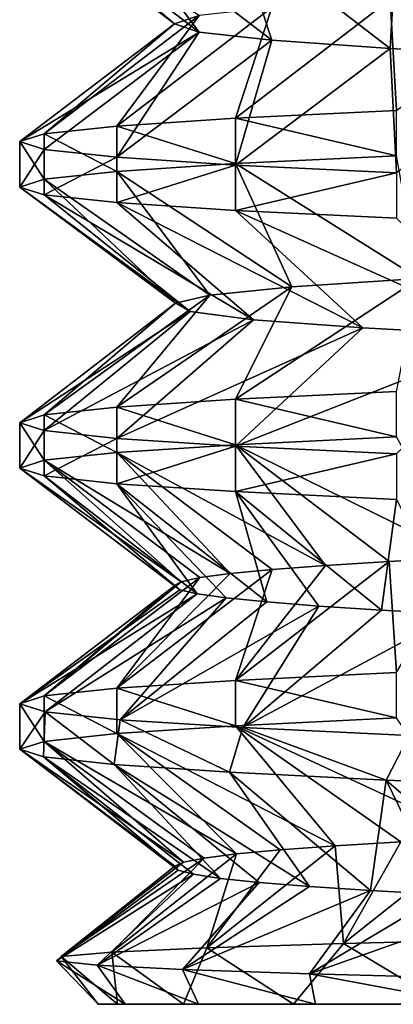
# Model space of a CAD drawing. Header units: millimetres. Extents: x -223 to 138, y -45 to 391.
# Tile 3 of 256: x -67.1 to -64.71, y -45 to -38.69. Entities that reach past the tile are written whole.
import ezdxf

# ---------------------------------------------------------------- set-up
doc = ezdxf.new("R2010")
doc.units = ezdxf.units.MM
doc.header["$LTSCALE"] = 65.185185
for name, color, linetype in [('273', 7, 'CONTINUOUS'), ('278', 7, 'CONTINUOUS'), ('298', 7, 'CONTINUOUS'), ('299', 7, 'CONTINUOUS'), ('301', 7, 'CONTINUOUS'), ('302', 7, 'CONTINUOUS'), ('430', 7, 'CONTINUOUS'), ('431', 7, 'CONTINUOUS'), ('432', 7, 'CONTINUOUS'), ('434', 7, 'CONTINUOUS'), ('435', 7, 'CONTINUOUS'), ('436', 7, 'CONTINUOUS')]:
    doc.layers.add(name, color=color, linetype=linetype)

msp = doc.modelspace()

# ---------------------------------------------------------------- linework, layer by layer
at = {"layer": '273', "color": 7, "linetype": 'CONTINUOUS', "true_color": 0xaaaaaa}
for points in [[(-66.425, -45, -3.8435), (-47.515, -45, -2.6818), (-66.599, -45, -2.1393), (-66.425, -45, -3.8435)], [(-66.599, -45, -2.1393), (-47.515, -45, -2.6818), (-47.4668, -45, -1.1525), (-66.599, -45, -2.1393)], [(-66.4736, -45, -0.4308), (-66.599, -45, -2.1393), (-47.4668, -45, -1.1525), (-66.4736, -45, -0.4308)], [(-66.0525, -45, 1.2298), (-66.4736, -45, -0.4308), (-47.67, -45, 0.3718), (-66.0525, -45, 1.2298)], [(-47.67, -45, 0.3718), (-66.4736, -45, -0.4308), (-47.4668, -45, -1.1525), (-47.67, -45, 0.3718)], [(-47.6907, -45, -4.2019), (-47.515, -45, -2.6818), (-66.425, -45, -3.8435), (-47.6907, -45, -4.2019)], [(-65.9569, -45, -5.4917), (-47.6907, -45, -4.2019), (-66.425, -45, -3.8435), (-65.9569, -45, -5.4917)], [(-65.3486, -45, 2.7919), (-66.0525, -45, 1.2298), (-48.1211, -45, 1.8499), (-65.3486, -45, 2.7919)], [(-48.1211, -45, 1.8499), (-66.0525, -45, 1.2298), (-47.67, -45, 0.3718), (-48.1211, -45, 1.8499)], [(-48.1144, -45, -5.6801), (-47.6907, -45, -4.2019), (-65.9569, -45, -5.4917), (-48.1144, -45, -5.6801)], [(-65.2089, -45, -7.033), (-48.1144, -45, -5.6801), (-65.9569, -45, -5.4917), (-65.2089, -45, -7.033)], [(-64.3834, -45, 4.2074), (-65.3486, -45, 2.7919), (-48.8101, -45, 3.2416), (-64.3834, -45, 4.2074)], [(-48.8101, -45, 3.2416), (-65.3486, -45, 2.7919), (-48.1211, -45, 1.8499), (-48.8101, -45, 3.2416)], [(-48.7766, -45, -7.0765), (-48.1144, -45, -5.6801), (-65.2089, -45, -7.033), (-48.7766, -45, -7.0765)], [(-64.2038, -45, -8.4205), (-48.7766, -45, -7.0765), (-65.2089, -45, -7.033), (-64.2038, -45, -8.4205)]]:
    msp.add_3dface(points, dxfattribs=at)
at = {"layer": '278', "color": 7, "linetype": 'CONTINUOUS', "true_color": 0xaaaaaa}
for points in [[(-66.5109, -44.666, 0.8978), (-66.0525, -45, 1.2298), (-65.9035, -44.6383, 2.5152), (-66.5109, -44.666, 0.8978)], [(-66.0525, -45, 1.2298), (-65.3486, -45, 2.7919), (-65.9035, -44.6383, 2.5152), (-66.0525, -45, 1.2298)], [(-65.9035, -44.6383, 2.5152), (-65.3486, -45, 2.7919), (-65.0287, -44.6106, 4.0093), (-65.9035, -44.6383, 2.5152)], [(-65.3486, -45, 2.7919), (-64.3834, -45, 4.2074), (-65.0287, -44.6106, 4.0093), (-65.3486, -45, 2.7919)], [(-65.0287, -44.6106, 4.0093), (-64.3834, -45, 4.2074), (-63.9111, -44.5829, 5.3363), (-65.0287, -44.6106, 4.0093)], [(-66.8653, -44.7215, -2.5162), (-66.599, -45, -2.1393), (-66.8343, -44.6937, -0.7958), (-66.8653, -44.7215, -2.5162)], [(-66.8343, -44.6937, -0.7958), (-66.4736, -45, -0.4308), (-66.5109, -44.666, 0.8978), (-66.8343, -44.6937, -0.7958)], [(-66.599, -45, -2.1393), (-66.4736, -45, -0.4308), (-66.8343, -44.6937, -0.7958), (-66.599, -45, -2.1393)], [(-66.4736, -45, -0.4308), (-66.0525, -45, 1.2298), (-66.5109, -44.666, 0.8978), (-66.4736, -45, -0.4308)], [(-66.425, -45, -3.8435), (-66.599, -45, -2.1393), (-66.8653, -44.7215, -2.5162), (-66.425, -45, -3.8435)], [(-66.604, -44.7492, -4.2135), (-66.425, -45, -3.8435), (-66.8653, -44.7215, -2.5162), (-66.604, -44.7492, -4.2135)], [(-65.9569, -45, -5.4917), (-66.425, -45, -3.8435), (-66.604, -44.7492, -4.2135), (-65.9569, -45, -5.4917)], [(-66.059, -44.777, -5.8382), (-65.9569, -45, -5.4917), (-66.604, -44.7492, -4.2135), (-66.059, -44.777, -5.8382)], [(-65.2089, -45, -7.033), (-65.9569, -45, -5.4917), (-66.059, -44.777, -5.8382), (-65.2089, -45, -7.033)], [(-65.2471, -44.8048, -7.3433), (-65.2089, -45, -7.033), (-66.059, -44.777, -5.8382), (-65.2471, -44.8048, -7.3433)], [(-64.2038, -45, -8.4205), (-65.2089, -45, -7.033), (-65.2471, -44.8048, -7.3433), (-64.2038, -45, -8.4205)], [(-64.193, -44.8326, -8.6852), (-64.2038, -45, -8.4205), (-65.2471, -44.8048, -7.3433), (-64.193, -44.8326, -8.6852)]]:
    msp.add_3dface(points, dxfattribs=at)
at = {"layer": '298', "color": 7, "linetype": 'CONTINUOUS', "true_color": 0xaaaaaa}
for points in [[(-65.7201, -41.4164, 3.15), (-66.4789, -41.4664, 1.5227), (-65.1453, -42.1894, 2.127), (-65.7201, -41.4164, 3.15)], [(-64.6902, -41.3664, 4.6207), (-65.7201, -41.4164, 3.15), (-64.2622, -42.1374, 3.567), (-64.6902, -41.3664, 4.6207)], [(-64.2622, -42.1374, 3.567), (-65.7201, -41.4164, 3.15), (-64.7364, -42.1634, 2.8672), (-64.2622, -42.1374, 3.567)], [(-64.7364, -42.1634, 2.8672), (-65.7201, -41.4164, 3.15), (-65.1453, -42.1894, 2.127), (-64.7364, -42.1634, 2.8672)], [(-66.4789, -41.4664, 1.5227), (-66.9435, -41.5164, -0.2115), (-65.7536, -42.2415, 0.5512), (-66.4789, -41.4664, 1.5227)], [(-65.1453, -42.1894, 2.127), (-66.4789, -41.4664, 1.5227), (-65.4852, -42.2154, 1.3531), (-65.1453, -42.1894, 2.127)], [(-65.4852, -42.2154, 1.3531), (-66.4789, -41.4664, 1.5227), (-65.7536, -42.2415, 0.5512), (-65.4852, -42.2154, 1.3531)], [(-66.9435, -41.5164, -0.2115), (-67.1, -41.5664, -2), (-66.0672, -42.2935, -1.1084), (-66.9435, -41.5164, -0.2115)], [(-65.7536, -42.2415, 0.5512), (-66.9435, -41.5164, -0.2115), (-65.9481, -42.2675, -0.2715), (-65.7536, -42.2415, 0.5512)], [(-65.9481, -42.2675, -0.2715), (-66.9435, -41.5164, -0.2115), (-66.0672, -42.2935, -1.1084), (-65.9481, -42.2675, -0.2715)], [(-67.1, -41.5664, -2), (-66.9435, -41.6164, -3.7885), (-66.0758, -42.3456, -2.7974), (-67.1, -41.5664, -2)], [(-66.0672, -42.2935, -1.1084), (-67.1, -41.5664, -2), (-66.1099, -42.3196, -1.9529), (-66.0672, -42.2935, -1.1084)], [(-66.1099, -42.3196, -1.9529), (-67.1, -41.5664, -2), (-66.0758, -42.3456, -2.7974), (-66.1099, -42.3196, -1.9529)], [(-66.9435, -41.6164, -3.7885), (-66.4789, -41.6664, -5.5227), (-65.9652, -42.3716, -3.6358), (-66.9435, -41.6164, -3.7885)], [(-66.0758, -42.3456, -2.7974), (-66.9435, -41.6164, -3.7885), (-65.9652, -42.3716, -3.6358), (-66.0758, -42.3456, -2.7974)], [(-66.4789, -41.6664, -5.5227), (-65.72, -41.7164, -7.15), (-65.5188, -42.4236, -5.2647), (-66.4789, -41.6664, -5.5227)], [(-65.9652, -42.3716, -3.6358), (-66.4789, -41.6664, -5.5227), (-65.779, -42.3976, -4.4604), (-65.9652, -42.3716, -3.6358)], [(-65.779, -42.3976, -4.4604), (-66.4789, -41.6664, -5.5227), (-65.5188, -42.4236, -5.2647), (-65.779, -42.3976, -4.4604)], [(-65.72, -41.7164, -7.15), (-64.6902, -41.7664, -8.6208), (-64.7855, -42.4757, -6.7863), (-65.72, -41.7164, -7.15)], [(-65.5188, -42.4236, -5.2647), (-65.72, -41.7164, -7.15), (-65.1866, -42.4497, -6.0423), (-65.5188, -42.4236, -5.2647)], [(-65.1866, -42.4497, -6.0423), (-65.72, -41.7164, -7.15), (-64.7855, -42.4757, -6.7863), (-65.1866, -42.4497, -6.0423)], [(-64.7855, -42.4757, -6.7863), (-64.6902, -41.7664, -8.6208), (-64.3182, -42.5017, -7.4911), (-64.7855, -42.4757, -6.7863)], [(-64.6902, -43.1664, 4.6208), (-65.7201, -43.2164, 3.15), (-64.1767, -43.933, 3.6798), (-64.6902, -43.1664, 4.6208)], [(-65.7201, -43.2164, 3.15), (-66.4789, -43.2664, 1.5227), (-65.0816, -43.9851, 2.2534), (-65.7201, -43.2164, 3.15)], [(-64.1767, -43.933, 3.6798), (-65.7201, -43.2164, 3.15), (-64.6615, -43.959, 2.9873), (-64.1767, -43.933, 3.6798)], [(-64.6615, -43.959, 2.9873), (-65.7201, -43.2164, 3.15), (-65.0816, -43.9851, 2.2534), (-64.6615, -43.959, 2.9873)], [(-66.9435, -43.3164, -0.2115), (-67.1, -43.3664, -2), (-66.0526, -44.0892, -0.9675), (-66.9435, -43.3164, -0.2115)], [(-66.4789, -43.2664, 1.5227), (-66.9435, -43.3164, -0.2115), (-65.7138, -44.0371, 0.6871), (-66.4789, -43.2664, 1.5227)], [(-65.7138, -44.0371, 0.6871), (-66.9435, -43.3164, -0.2115), (-65.9208, -44.0631, -0.1325), (-65.7138, -44.0371, 0.6871)], [(-65.9208, -44.0631, -0.1325), (-66.9435, -43.3164, -0.2115), (-66.0526, -44.0892, -0.9675), (-65.9208, -44.0631, -0.1325)], [(-65.0816, -43.9851, 2.2534), (-66.4789, -43.2664, 1.5227), (-65.4332, -44.0111, 1.4848), (-65.0816, -43.9851, 2.2534)], [(-65.4332, -44.0111, 1.4848), (-66.4789, -43.2664, 1.5227), (-65.7138, -44.0371, 0.6871), (-65.4332, -44.0111, 1.4848)], [(-66.0526, -44.0892, -0.9675), (-67.1, -43.3664, -2), (-66.1081, -44.1152, -1.8113), (-66.0526, -44.0892, -0.9675)], [(-66.1081, -44.1152, -1.8113), (-67.1, -43.3664, -2), (-66.0868, -44.1412, -2.6563), (-66.1081, -44.1152, -1.8113)], [(-66.0868, -44.1412, -2.6563), (-67.1, -43.3664, -2), (-66.948, -43.4157, -3.7632), (-66.0868, -44.1412, -2.6563)], [(-65.989, -44.1672, -3.4962), (-66.0868, -44.1412, -2.6563), (-66.948, -43.4157, -3.7632), (-65.989, -44.1672, -3.4962)], [(-65.8154, -44.1933, -4.3236), (-65.989, -44.1672, -3.4962), (-66.948, -43.4157, -3.7632), (-65.8154, -44.1933, -4.3236)], [(-66.4963, -43.465, -5.4744), (-65.8154, -44.1933, -4.3236), (-66.948, -43.4157, -3.7632), (-66.4963, -43.465, -5.4744)], [(-65.5675, -44.2193, -5.1317), (-65.8154, -44.1933, -4.3236), (-66.4963, -43.465, -5.4744), (-65.5675, -44.2193, -5.1317)], [(-65.2471, -44.2453, -5.9143), (-65.5675, -44.2193, -5.1317), (-66.4963, -43.465, -5.4744), (-65.2471, -44.2453, -5.9143)], [(-65.7583, -43.5143, -7.0831), (-65.2471, -44.2453, -5.9143), (-66.4963, -43.465, -5.4744), (-65.7583, -43.5143, -7.0831)], [(-64.8573, -44.2713, -6.6643), (-65.2471, -44.2453, -5.9143), (-65.7583, -43.5143, -7.0831), (-64.8573, -44.2713, -6.6643)], [(-64.7558, -43.5636, -8.5417), (-64.8573, -44.2713, -6.6643), (-65.7583, -43.5143, -7.0831), (-64.7558, -43.5636, -8.5417)], [(-64.4009, -44.2974, -7.3761), (-64.8573, -44.2713, -6.6643), (-64.7558, -43.5636, -8.5417), (-64.4009, -44.2974, -7.3761)], [(-63.8819, -44.3234, -8.0434), (-64.4009, -44.2974, -7.3761), (-64.7558, -43.5636, -8.5417), (-63.8819, -44.3234, -8.0434)], [(-63.5185, -43.6129, -9.8071), (-63.8819, -44.3234, -8.0434), (-64.7558, -43.5636, -8.5417), (-63.5185, -43.6129, -9.8071)]]:
    msp.add_3dface(points, dxfattribs=at)
at = {"layer": '299', "color": 7, "linetype": 'CONTINUOUS', "true_color": 0xaaaaaa}
for points in [[(-64.7364, -42.1634, 2.8672), (-65.1453, -42.1894, 2.127), (-65.7201, -42.9256, 3.15), (-64.7364, -42.1634, 2.8672)], [(-64.6902, -42.8756, 4.6207), (-64.7364, -42.1634, 2.8672), (-65.7201, -42.9256, 3.15), (-64.6902, -42.8756, 4.6207)], [(-64.2622, -42.1374, 3.567), (-64.7364, -42.1634, 2.8672), (-64.6902, -42.8756, 4.6207), (-64.2622, -42.1374, 3.567)], [(-65.4852, -42.2154, 1.3531), (-65.7536, -42.2415, 0.5512), (-66.4789, -42.9756, 1.5227), (-65.4852, -42.2154, 1.3531)], [(-65.7201, -42.9256, 3.15), (-65.4852, -42.2154, 1.3531), (-66.4789, -42.9756, 1.5227), (-65.7201, -42.9256, 3.15)], [(-65.7536, -42.2415, 0.5512), (-65.9481, -42.2675, -0.2715), (-66.4789, -42.9756, 1.5227), (-65.7536, -42.2415, 0.5512)], [(-65.1453, -42.1894, 2.127), (-65.4852, -42.2154, 1.3531), (-65.7201, -42.9256, 3.15), (-65.1453, -42.1894, 2.127)], [(-65.9481, -42.2675, -0.2715), (-66.0672, -42.2935, -1.1084), (-66.9435, -43.0256, -0.2115), (-65.9481, -42.2675, -0.2715)], [(-66.4789, -42.9756, 1.5227), (-65.9481, -42.2675, -0.2715), (-66.9435, -43.0256, -0.2115), (-66.4789, -42.9756, 1.5227)], [(-66.0672, -42.2935, -1.1084), (-66.1099, -42.3196, -1.9529), (-66.9435, -43.0256, -0.2115), (-66.0672, -42.2935, -1.1084)], [(-66.1099, -42.3196, -1.9529), (-66.0758, -42.3456, -2.7974), (-67.1, -43.0756, -2), (-66.1099, -42.3196, -1.9529)], [(-66.9435, -43.0256, -0.2115), (-66.1099, -42.3196, -1.9529), (-67.1, -43.0756, -2), (-66.9435, -43.0256, -0.2115)], [(-66.0758, -42.3456, -2.7974), (-65.9652, -42.3716, -3.6358), (-67.1, -43.0756, -2), (-66.0758, -42.3456, -2.7974)], [(-67.1, -43.0756, -2), (-65.9652, -42.3716, -3.6358), (-66.938, -43.1264, -3.8194), (-67.1, -43.0756, -2)], [(-65.9652, -42.3716, -3.6358), (-65.779, -42.3976, -4.4604), (-66.938, -43.1264, -3.8194), (-65.9652, -42.3716, -3.6358)], [(-66.938, -43.1264, -3.8194), (-65.779, -42.3976, -4.4604), (-66.4572, -43.1773, -5.5816), (-66.938, -43.1264, -3.8194)], [(-65.779, -42.3976, -4.4604), (-65.5188, -42.4236, -5.2647), (-66.4572, -43.1773, -5.5816), (-65.779, -42.3976, -4.4604)], [(-65.5188, -42.4236, -5.2647), (-65.1866, -42.4497, -6.0423), (-66.4572, -43.1773, -5.5816), (-65.5188, -42.4236, -5.2647)], [(-66.4572, -43.1773, -5.5816), (-65.1866, -42.4497, -6.0423), (-65.6726, -43.2282, -7.2314), (-66.4572, -43.1773, -5.5816)], [(-65.1866, -42.4497, -6.0423), (-64.7855, -42.4757, -6.7863), (-65.6726, -43.2282, -7.2314), (-65.1866, -42.4497, -6.0423)], [(-64.7855, -42.4757, -6.7863), (-64.3182, -42.5017, -7.4911), (-65.6726, -43.2282, -7.2314), (-64.7855, -42.4757, -6.7863)], [(-65.6726, -43.2282, -7.2314), (-64.3182, -42.5017, -7.4911), (-64.6089, -43.2791, -8.7165), (-65.6726, -43.2282, -7.2314)], [(-65.0287, -44.6106, 4.0093), (-63.9111, -44.5829, 5.3363), (-64.1767, -43.933, 3.6798), (-65.0287, -44.6106, 4.0093)], [(-65.0287, -44.6106, 4.0093), (-64.1767, -43.933, 3.6798), (-64.6615, -43.959, 2.9873), (-65.0287, -44.6106, 4.0093)], [(-65.9035, -44.6383, 2.5152), (-65.0287, -44.6106, 4.0093), (-65.0816, -43.9851, 2.2534), (-65.9035, -44.6383, 2.5152)], [(-65.9035, -44.6383, 2.5152), (-65.0816, -43.9851, 2.2534), (-65.4332, -44.0111, 1.4848), (-65.9035, -44.6383, 2.5152)], [(-65.9035, -44.6383, 2.5152), (-65.4332, -44.0111, 1.4848), (-65.7138, -44.0371, 0.6871), (-65.9035, -44.6383, 2.5152)], [(-65.0287, -44.6106, 4.0093), (-64.6615, -43.959, 2.9873), (-65.0816, -43.9851, 2.2534), (-65.0287, -44.6106, 4.0093)], [(-66.8343, -44.6937, -0.7958), (-66.5109, -44.666, 0.8978), (-65.9208, -44.0631, -0.1325), (-66.8343, -44.6937, -0.7958)], [(-66.8343, -44.6937, -0.7958), (-65.9208, -44.0631, -0.1325), (-66.0526, -44.0892, -0.9675), (-66.8343, -44.6937, -0.7958)], [(-66.5109, -44.666, 0.8978), (-65.9035, -44.6383, 2.5152), (-65.7138, -44.0371, 0.6871), (-66.5109, -44.666, 0.8978)], [(-66.5109, -44.666, 0.8978), (-65.7138, -44.0371, 0.6871), (-65.9208, -44.0631, -0.1325), (-66.5109, -44.666, 0.8978)], [(-66.8653, -44.7215, -2.5162), (-66.8343, -44.6937, -0.7958), (-66.1081, -44.1152, -1.8113), (-66.8653, -44.7215, -2.5162)], [(-66.8653, -44.7215, -2.5162), (-66.1081, -44.1152, -1.8113), (-66.0868, -44.1412, -2.6563), (-66.8653, -44.7215, -2.5162)], [(-66.8343, -44.6937, -0.7958), (-66.0526, -44.0892, -0.9675), (-66.1081, -44.1152, -1.8113), (-66.8343, -44.6937, -0.7958)], [(-66.8653, -44.7215, -2.5162), (-66.0868, -44.1412, -2.6563), (-65.989, -44.1672, -3.4962), (-66.8653, -44.7215, -2.5162)], [(-66.604, -44.7492, -4.2135), (-66.8653, -44.7215, -2.5162), (-65.989, -44.1672, -3.4962), (-66.604, -44.7492, -4.2135)], [(-66.604, -44.7492, -4.2135), (-65.989, -44.1672, -3.4962), (-65.8154, -44.1933, -4.3236), (-66.604, -44.7492, -4.2135)], [(-66.604, -44.7492, -4.2135), (-65.8154, -44.1933, -4.3236), (-65.5675, -44.2193, -5.1317), (-66.604, -44.7492, -4.2135)], [(-66.059, -44.777, -5.8382), (-66.604, -44.7492, -4.2135), (-65.5675, -44.2193, -5.1317), (-66.059, -44.777, -5.8382)], [(-66.059, -44.777, -5.8382), (-65.5675, -44.2193, -5.1317), (-65.2471, -44.2453, -5.9143), (-66.059, -44.777, -5.8382)], [(-66.059, -44.777, -5.8382), (-65.2471, -44.2453, -5.9143), (-64.8573, -44.2713, -6.6643), (-66.059, -44.777, -5.8382)], [(-65.2471, -44.8048, -7.3433), (-66.059, -44.777, -5.8382), (-64.8573, -44.2713, -6.6643), (-65.2471, -44.8048, -7.3433)], [(-65.2471, -44.8048, -7.3433), (-64.8573, -44.2713, -6.6643), (-64.4009, -44.2974, -7.3761), (-65.2471, -44.8048, -7.3433)], [(-65.2471, -44.8048, -7.3433), (-64.4009, -44.2974, -7.3761), (-63.8819, -44.3234, -8.0434), (-65.2471, -44.8048, -7.3433)], [(-64.193, -44.8326, -8.6852), (-65.2471, -44.8048, -7.3433), (-63.8819, -44.3234, -8.0434), (-64.193, -44.8326, -8.6852)]]:
    msp.add_3dface(points, dxfattribs=at)
at = {"layer": '301', "color": 7, "linetype": 'CONTINUOUS', "true_color": 0xaaaaaa}
for points in [[(-67.1, -37.9664, -2), (-66.9435, -38.0164, -3.7885), (-66.11, -38.721, -2), (-67.1, -37.9664, -2)], [(-65.9533, -38.6684, -0.2993), (-67.1, -37.9664, -2), (-66.11, -38.721, -2), (-65.9533, -38.6684, -0.2993)], [(-66.9435, -38.0164, -3.7885), (-66.4789, -38.0664, -5.5227), (-65.9533, -38.7736, -3.7007), (-66.9435, -38.0164, -3.7885)], [(-66.11, -38.721, -2), (-66.9435, -38.0164, -3.7885), (-65.9533, -38.7736, -3.7007), (-66.11, -38.721, -2)], [(-66.4789, -38.0664, -5.5227), (-65.7201, -38.1164, -7.15), (-65.4886, -38.8263, -5.3443), (-66.4789, -38.0664, -5.5227)], [(-65.9533, -38.7736, -3.7007), (-66.4789, -38.0664, -5.5227), (-65.4886, -38.8263, -5.3443), (-65.9533, -38.7736, -3.7007)], [(-65.7201, -38.1164, -7.15), (-64.6902, -38.1664, -8.6208), (-64.7313, -38.8789, -6.8754), (-65.7201, -38.1164, -7.15)], [(-65.4886, -38.8263, -5.3443), (-65.7201, -38.1164, -7.15), (-64.7313, -38.8789, -6.8754), (-65.4886, -38.8263, -5.3443)], [(-64.7313, -38.8789, -6.8754), (-64.6902, -38.1664, -8.6208), (-63.7072, -38.9315, -8.2424), (-64.7313, -38.8789, -6.8754)], [(-64.6902, -39.5664, 4.6208), (-65.7201, -39.6164, 3.15), (-64.5469, -40.3526, 3.1635), (-64.6902, -39.5664, 4.6208)], [(-65.7201, -39.6164, 3.15), (-66.4789, -39.6664, 1.5227), (-65.3598, -40.4052, 1.6614), (-65.7201, -39.6164, 3.15)], [(-64.5469, -40.3526, 3.1635), (-65.7201, -39.6164, 3.15), (-65.3598, -40.4052, 1.6614), (-64.5469, -40.3526, 3.1635)], [(-66.9435, -39.7164, -0.2115), (-67.1, -39.7664, -2), (-66.1037, -40.5105, -1.658), (-66.9435, -39.7164, -0.2115)], [(-66.4789, -39.6664, 1.5227), (-66.9435, -39.7164, -0.2115), (-65.8846, -40.4578, 0.036), (-66.4789, -39.6664, 1.5227)], [(-65.8846, -40.4578, 0.036), (-66.9435, -39.7164, -0.2115), (-66.1037, -40.5105, -1.658), (-65.8846, -40.4578, 0.036)], [(-65.3598, -40.4052, 1.6614), (-66.4789, -39.6664, 1.5227), (-65.8846, -40.4578, 0.036), (-65.3598, -40.4052, 1.6614)], [(-66.1037, -40.5105, -1.658), (-67.1, -39.7664, -2), (-66.0096, -40.5631, -3.3635), (-66.1037, -40.5105, -1.658)], [(-66.0096, -40.5631, -3.3635), (-67.1, -39.7664, -2), (-66.9435, -39.8164, -3.7885), (-66.0096, -40.5631, -3.3635)], [(-65.6056, -40.6157, -5.023), (-66.0096, -40.5631, -3.3635), (-66.9435, -39.8164, -3.7885), (-65.6056, -40.6157, -5.023)], [(-66.4789, -39.8664, -5.5227), (-65.6056, -40.6157, -5.023), (-66.9435, -39.8164, -3.7885), (-66.4789, -39.8664, -5.5227)], [(-64.9052, -40.6684, -6.5807), (-65.6056, -40.6157, -5.023), (-66.4789, -39.8664, -5.5227), (-64.9052, -40.6684, -6.5807)], [(-65.72, -39.9164, -7.15), (-64.9052, -40.6684, -6.5807), (-66.4789, -39.8664, -5.5227), (-65.72, -39.9164, -7.15)], [(-63.9319, -40.721, -7.9843), (-64.9052, -40.6684, -6.5807), (-65.72, -39.9164, -7.15), (-63.9319, -40.721, -7.9843)], [(-64.6902, -39.9664, -8.6208), (-63.9319, -40.721, -7.9843), (-65.72, -39.9164, -7.15), (-64.6902, -39.9664, -8.6208)]]:
    msp.add_3dface(points, dxfattribs=at)
at = {"layer": '302', "color": 7, "linetype": 'CONTINUOUS', "true_color": 0xaaaaaa}
for points in [[(-63.7072, -38.5105, 4.2424), (-64.7313, -38.5631, 2.8754), (-64.6902, -39.2756, 4.6208), (-63.7072, -38.5105, 4.2424)], [(-64.7313, -38.5631, 2.8754), (-65.4886, -38.6157, 1.3443), (-65.7201, -39.3256, 3.15), (-64.7313, -38.5631, 2.8754)], [(-64.6902, -39.2756, 4.6208), (-64.7313, -38.5631, 2.8754), (-65.7201, -39.3256, 3.15), (-64.6902, -39.2756, 4.6208)], [(-65.4886, -38.6157, 1.3443), (-65.9533, -38.6684, -0.2993), (-66.4789, -39.3756, 1.5227), (-65.4886, -38.6157, 1.3443)], [(-65.7201, -39.3256, 3.15), (-65.4886, -38.6157, 1.3443), (-66.4789, -39.3756, 1.5227), (-65.7201, -39.3256, 3.15)], [(-65.9533, -38.6684, -0.2993), (-66.11, -38.721, -2), (-66.9435, -39.4256, -0.2115), (-65.9533, -38.6684, -0.2993)], [(-66.4789, -39.3756, 1.5227), (-65.9533, -38.6684, -0.2993), (-66.9435, -39.4256, -0.2115), (-66.4789, -39.3756, 1.5227)], [(-66.11, -38.721, -2), (-65.9533, -38.7736, -3.7007), (-67.1, -39.4756, -2), (-66.11, -38.721, -2)], [(-66.9435, -39.4256, -0.2115), (-66.11, -38.721, -2), (-67.1, -39.4756, -2), (-66.9435, -39.4256, -0.2115)], [(-67.1, -39.4756, -2), (-65.9533, -38.7736, -3.7007), (-66.9435, -39.5256, -3.7885), (-67.1, -39.4756, -2)], [(-66.9435, -39.5256, -3.7885), (-65.9533, -38.7736, -3.7007), (-66.4789, -39.5756, -5.5227), (-66.9435, -39.5256, -3.7885)], [(-65.9533, -38.7736, -3.7007), (-65.4886, -38.8263, -5.3443), (-66.4789, -39.5756, -5.5227), (-65.9533, -38.7736, -3.7007)], [(-66.4789, -39.5756, -5.5227), (-65.4886, -38.8263, -5.3443), (-65.7201, -39.6256, -7.15), (-66.4789, -39.5756, -5.5227)], [(-65.4886, -38.8263, -5.3443), (-64.7313, -38.8789, -6.8754), (-65.7201, -39.6256, -7.15), (-65.4886, -38.8263, -5.3443)], [(-65.7201, -39.6256, -7.15), (-64.7313, -38.8789, -6.8754), (-64.6902, -39.6756, -8.6208), (-65.7201, -39.6256, -7.15)], [(-64.7313, -38.8789, -6.8754), (-63.7072, -38.9315, -8.2424), (-64.6902, -39.6756, -8.6208), (-64.7313, -38.8789, -6.8754)], [(-64.5469, -40.3526, 3.1635), (-65.3598, -40.4052, 1.6614), (-65.7201, -41.1256, 3.15), (-64.5469, -40.3526, 3.1635)], [(-64.6902, -41.0756, 4.6208), (-64.5469, -40.3526, 3.1635), (-65.7201, -41.1256, 3.15), (-64.6902, -41.0756, 4.6208)], [(-65.3598, -40.4052, 1.6614), (-65.8846, -40.4578, 0.036), (-66.4789, -41.1756, 1.5227), (-65.3598, -40.4052, 1.6614)], [(-65.7201, -41.1256, 3.15), (-65.3598, -40.4052, 1.6614), (-66.4789, -41.1756, 1.5227), (-65.7201, -41.1256, 3.15)], [(-65.8846, -40.4578, 0.036), (-66.1037, -40.5105, -1.658), (-66.9435, -41.2256, -0.2115), (-65.8846, -40.4578, 0.036)], [(-66.4789, -41.1756, 1.5227), (-65.8846, -40.4578, 0.036), (-66.9435, -41.2256, -0.2115), (-66.4789, -41.1756, 1.5227)], [(-66.1037, -40.5105, -1.658), (-66.0096, -40.5631, -3.3635), (-67.1, -41.2756, -2), (-66.1037, -40.5105, -1.658)], [(-66.9435, -41.2256, -0.2115), (-66.1037, -40.5105, -1.658), (-67.1, -41.2756, -2), (-66.9435, -41.2256, -0.2115)], [(-67.1, -41.2756, -2), (-66.0096, -40.5631, -3.3635), (-66.9435, -41.3256, -3.7885), (-67.1, -41.2756, -2)], [(-66.0096, -40.5631, -3.3635), (-65.6056, -40.6157, -5.023), (-66.9435, -41.3256, -3.7885), (-66.0096, -40.5631, -3.3635)], [(-66.9435, -41.3256, -3.7885), (-65.6056, -40.6157, -5.023), (-66.4789, -41.3756, -5.5227), (-66.9435, -41.3256, -3.7885)], [(-65.6056, -40.6157, -5.023), (-64.9052, -40.6684, -6.5807), (-66.4789, -41.3756, -5.5227), (-65.6056, -40.6157, -5.023)], [(-66.4789, -41.3756, -5.5227), (-64.9052, -40.6684, -6.5807), (-65.72, -41.4256, -7.15), (-66.4789, -41.3756, -5.5227)], [(-64.9052, -40.6684, -6.5807), (-63.9319, -40.721, -7.9843), (-65.72, -41.4256, -7.15), (-64.9052, -40.6684, -6.5807)], [(-65.72, -41.4256, -7.15), (-63.9319, -40.721, -7.9843), (-64.6902, -41.4756, -8.6208), (-65.72, -41.4256, -7.15)]]:
    msp.add_3dface(points, dxfattribs=at)
at = {"layer": '430', "color": 7, "linetype": 'CONTINUOUS', "true_color": 0xc8c8c8}
for points in [[(-64.6902, -39.5664, 4.6208), (-64.6902, -39.2756, 4.6208), (-65.7201, -39.3256, 3.15), (-64.6902, -39.5664, 4.6208)], [(-65.7201, -39.6164, 3.15), (-65.7201, -39.3256, 3.15), (-66.4789, -39.3756, 1.5227), (-65.7201, -39.6164, 3.15)], [(-65.7201, -39.6164, 3.15), (-64.6902, -39.5664, 4.6208), (-65.7201, -39.3256, 3.15), (-65.7201, -39.6164, 3.15)], [(-66.4789, -39.6664, 1.5227), (-66.4789, -39.3756, 1.5227), (-66.9435, -39.4256, -0.2115), (-66.4789, -39.6664, 1.5227)], [(-66.4789, -39.6664, 1.5227), (-65.7201, -39.6164, 3.15), (-66.4789, -39.3756, 1.5227), (-66.4789, -39.6664, 1.5227)], [(-66.9435, -39.7164, -0.2115), (-66.9435, -39.4256, -0.2115), (-67.1, -39.4756, -2), (-66.9435, -39.7164, -0.2115)], [(-66.9435, -39.7164, -0.2115), (-66.4789, -39.6664, 1.5227), (-66.9435, -39.4256, -0.2115), (-66.9435, -39.7164, -0.2115)], [(-67.1, -39.7664, -2), (-66.9435, -39.7164, -0.2115), (-67.1, -39.4756, -2), (-67.1, -39.7664, -2)]]:
    msp.add_3dface(points, dxfattribs=at)
at = {"layer": '431', "color": 7, "linetype": 'CONTINUOUS', "true_color": 0xc8c8c8}
for points in [[(-64.6902, -41.3664, 4.6207), (-64.6902, -41.0756, 4.6208), (-65.7201, -41.1256, 3.15), (-64.6902, -41.3664, 4.6207)], [(-65.7201, -41.4164, 3.15), (-65.7201, -41.1256, 3.15), (-66.4789, -41.1756, 1.5227), (-65.7201, -41.4164, 3.15)], [(-65.7201, -41.4164, 3.15), (-64.6902, -41.3664, 4.6207), (-65.7201, -41.1256, 3.15), (-65.7201, -41.4164, 3.15)], [(-66.9435, -41.5164, -0.2115), (-66.9435, -41.2256, -0.2115), (-67.1, -41.2756, -2), (-66.9435, -41.5164, -0.2115)], [(-66.4789, -41.4664, 1.5227), (-66.4789, -41.1756, 1.5227), (-66.9435, -41.2256, -0.2115), (-66.4789, -41.4664, 1.5227)], [(-66.9435, -41.5164, -0.2115), (-66.4789, -41.4664, 1.5227), (-66.9435, -41.2256, -0.2115), (-66.9435, -41.5164, -0.2115)], [(-66.4789, -41.4664, 1.5227), (-65.7201, -41.4164, 3.15), (-66.4789, -41.1756, 1.5227), (-66.4789, -41.4664, 1.5227)], [(-67.1, -41.5664, -2), (-66.9435, -41.5164, -0.2115), (-67.1, -41.2756, -2), (-67.1, -41.5664, -2)]]:
    msp.add_3dface(points, dxfattribs=at)
at = {"layer": '432', "color": 7, "linetype": 'CONTINUOUS', "true_color": 0xc8c8c8}
for points in [[(-64.6902, -43.1664, 4.6208), (-64.6902, -42.8756, 4.6207), (-65.7201, -42.9256, 3.15), (-64.6902, -43.1664, 4.6208)], [(-65.7201, -43.2164, 3.15), (-65.7201, -42.9256, 3.15), (-66.4789, -42.9756, 1.5227), (-65.7201, -43.2164, 3.15)], [(-65.7201, -43.2164, 3.15), (-64.6902, -43.1664, 4.6208), (-65.7201, -42.9256, 3.15), (-65.7201, -43.2164, 3.15)], [(-66.4789, -43.2664, 1.5227), (-66.4789, -42.9756, 1.5227), (-66.9435, -43.0256, -0.2115), (-66.4789, -43.2664, 1.5227)], [(-66.4789, -43.2664, 1.5227), (-65.7201, -43.2164, 3.15), (-66.4789, -42.9756, 1.5227), (-66.4789, -43.2664, 1.5227)], [(-66.9435, -43.3164, -0.2115), (-66.9435, -43.0256, -0.2115), (-67.1, -43.0756, -2), (-66.9435, -43.3164, -0.2115)], [(-66.9435, -43.3164, -0.2115), (-66.4789, -43.2664, 1.5227), (-66.9435, -43.0256, -0.2115), (-66.9435, -43.3164, -0.2115)], [(-67.1, -43.3664, -2), (-66.9435, -43.3164, -0.2115), (-67.1, -43.0756, -2), (-67.1, -43.3664, -2)]]:
    msp.add_3dface(points, dxfattribs=at)
at = {"layer": '434', "color": 7, "linetype": 'CONTINUOUS', "true_color": 0xc8c8c8}
for points in [[(-67.1, -39.7664, -2), (-67.1, -39.4756, -2), (-66.9435, -39.5256, -3.7885), (-67.1, -39.7664, -2)], [(-66.9435, -39.8164, -3.7885), (-67.1, -39.7664, -2), (-66.9435, -39.5256, -3.7885), (-66.9435, -39.8164, -3.7885)], [(-66.9435, -39.8164, -3.7885), (-66.9435, -39.5256, -3.7885), (-66.4789, -39.5756, -5.5227), (-66.9435, -39.8164, -3.7885)], [(-66.4789, -39.8664, -5.5227), (-66.9435, -39.8164, -3.7885), (-66.4789, -39.5756, -5.5227), (-66.4789, -39.8664, -5.5227)], [(-66.4789, -39.8664, -5.5227), (-66.4789, -39.5756, -5.5227), (-65.7201, -39.6256, -7.15), (-66.4789, -39.8664, -5.5227)], [(-65.72, -39.9164, -7.15), (-66.4789, -39.8664, -5.5227), (-65.7201, -39.6256, -7.15), (-65.72, -39.9164, -7.15)], [(-65.72, -39.9164, -7.15), (-65.7201, -39.6256, -7.15), (-64.6902, -39.6756, -8.6208), (-65.72, -39.9164, -7.15)], [(-64.6902, -39.9664, -8.6208), (-65.72, -39.9164, -7.15), (-64.6902, -39.6756, -8.6208), (-64.6902, -39.9664, -8.6208)]]:
    msp.add_3dface(points, dxfattribs=at)
at = {"layer": '435', "color": 7, "linetype": 'CONTINUOUS', "true_color": 0xc8c8c8}
for points in [[(-67.1, -41.5664, -2), (-67.1, -41.2756, -2), (-66.9435, -41.3256, -3.7885), (-67.1, -41.5664, -2)], [(-66.9435, -41.6164, -3.7885), (-67.1, -41.5664, -2), (-66.9435, -41.3256, -3.7885), (-66.9435, -41.6164, -3.7885)], [(-66.9435, -41.6164, -3.7885), (-66.9435, -41.3256, -3.7885), (-66.4789, -41.3756, -5.5227), (-66.9435, -41.6164, -3.7885)], [(-66.4789, -41.6664, -5.5227), (-66.9435, -41.6164, -3.7885), (-66.4789, -41.3756, -5.5227), (-66.4789, -41.6664, -5.5227)], [(-66.4789, -41.6664, -5.5227), (-66.4789, -41.3756, -5.5227), (-65.72, -41.4256, -7.15), (-66.4789, -41.6664, -5.5227)], [(-65.72, -41.7164, -7.15), (-66.4789, -41.6664, -5.5227), (-65.72, -41.4256, -7.15), (-65.72, -41.7164, -7.15)], [(-65.72, -41.7164, -7.15), (-65.72, -41.4256, -7.15), (-64.6902, -41.4756, -8.6208), (-65.72, -41.7164, -7.15)], [(-64.6902, -41.7664, -8.6208), (-65.72, -41.7164, -7.15), (-64.6902, -41.4756, -8.6208), (-64.6902, -41.7664, -8.6208)]]:
    msp.add_3dface(points, dxfattribs=at)
at = {"layer": '436', "color": 7, "linetype": 'CONTINUOUS', "true_color": 0xc8c8c8}
for points in [[(-67.1, -43.3664, -2), (-67.1, -43.0756, -2), (-66.938, -43.1264, -3.8194), (-67.1, -43.3664, -2)], [(-66.948, -43.4157, -3.7632), (-67.1, -43.3664, -2), (-66.938, -43.1264, -3.8194), (-66.948, -43.4157, -3.7632)], [(-66.4963, -43.465, -5.4744), (-66.948, -43.4157, -3.7632), (-66.938, -43.1264, -3.8194), (-66.4963, -43.465, -5.4744)], [(-66.4963, -43.465, -5.4744), (-66.938, -43.1264, -3.8194), (-66.4572, -43.1773, -5.5816), (-66.4963, -43.465, -5.4744)], [(-65.7583, -43.5143, -7.0831), (-66.4963, -43.465, -5.4744), (-66.4572, -43.1773, -5.5816), (-65.7583, -43.5143, -7.0831)], [(-65.7583, -43.5143, -7.0831), (-66.4572, -43.1773, -5.5816), (-65.6726, -43.2282, -7.2314), (-65.7583, -43.5143, -7.0831)], [(-64.7558, -43.5636, -8.5417), (-65.7583, -43.5143, -7.0831), (-65.6726, -43.2282, -7.2314), (-64.7558, -43.5636, -8.5417)], [(-64.7558, -43.5636, -8.5417), (-65.6726, -43.2282, -7.2314), (-64.6089, -43.2791, -8.7165), (-64.7558, -43.5636, -8.5417)], [(-63.5185, -43.6129, -9.8071), (-64.7558, -43.5636, -8.5417), (-64.6089, -43.2791, -8.7165), (-63.5185, -43.6129, -9.8071)]]:
    msp.add_3dface(points, dxfattribs=at)

doc.saveas('drawing.dxf')
